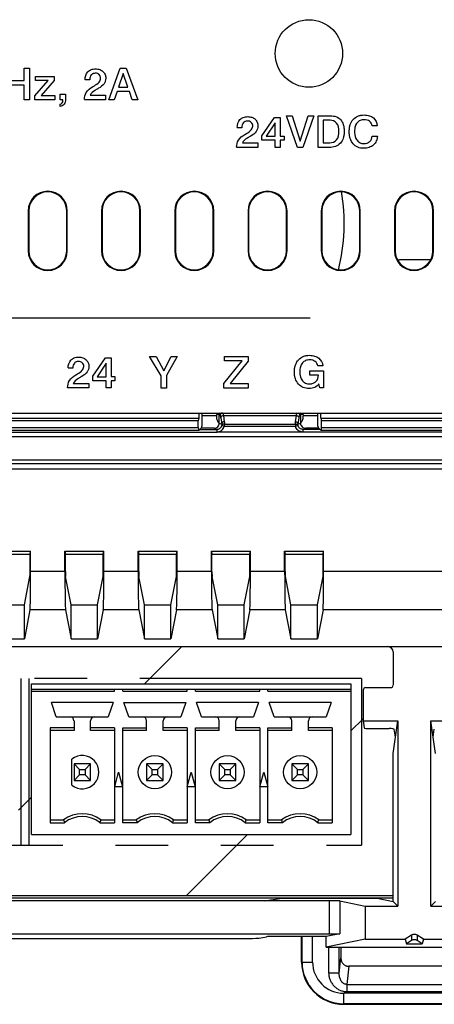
# Paper-space layout '170608_CRESCAD_1' of a CAD drawing. Header units: inches. Extents: x 0 to 17, y 0 to 11.
# Tile 8 of 139: x 7.4 to 8.2, y 5 to 6.9. Entities that reach past the tile are written whole.
import ezdxf

# ---------------------------------------------------------------- set-up
doc = ezdxf.new("R2010")
doc.units = ezdxf.units.IN
doc.header["$LTSCALE"] = 0.935
doc.header["$MEASUREMENT"] = 0
doc.linetypes.add('PHANTOM', pattern=[0.8, 0.45, -0.05, 0.1, -0.05, 0.1, -0.05])
doc.layers.get('0').update_dxf_attribs({"linetype": 'CONTINUOUS'})
doc.layers.add('DEFAULT_3', color=7, linetype='PHANTOM')

psp = doc.layouts.new('170608_CRESCAD_1')

# ---------------------------------------------------------------- linework, layer by layer
at = {"color": 7, "linetype": 'CONTINUOUS'}
for p, q in [((7.44, 6.7899), (7.4499, 6.7899)), ((7.44, 6.7663), (7.44, 6.7899)), ((7.4499, 6.7899), (7.4499, 6.7299)), ((7.6004, 6.7299), (7.6222, 6.7899)), ((7.6278, 6.7798), (7.6189, 6.7538)), ((7.6222, 6.7899), (7.6334, 6.7899)), ((7.6367, 6.7538), (7.6278, 6.7798)), ((7.6334, 6.7899), (7.6555, 6.7299)), ((7.4116, 6.7663), (7.44, 6.7663)), ((7.44, 6.7574), (7.4116, 6.7574)), ((7.44, 6.7299), (7.44, 6.7574)), ((7.4602, 6.7373), (7.4853, 6.7661)), ((7.4615, 6.7738), (7.4968, 6.7738)), ((7.4615, 6.7661), (7.4615, 6.7738)), ((7.4853, 6.7661), (7.4615, 6.7661)), ((7.4968, 6.7663), (7.4719, 6.738)), ((7.4968, 6.7738), (7.4968, 6.7663)), ((7.5643, 6.7673), (7.5554, 6.7673)), ((7.5643, 6.7682), (7.5643, 6.7673)), ((7.5698, 6.7544), (7.5731, 6.7564)), ((7.4602, 6.7299), (7.4602, 6.7373)), ((7.4719, 6.738), (7.4978, 6.738)), ((7.4978, 6.738), (7.4978, 6.7299)), ((7.508, 6.7404), (7.5181, 6.7404)), ((7.508, 6.7299), (7.508, 6.7404)), ((7.5181, 6.7404), (7.5181, 6.7297)), ((7.5652, 6.7384), (7.5944, 6.7384)), ((7.5811, 6.7515), (7.5795, 6.7506)), ((7.5944, 6.7384), (7.5944, 6.7299)), ((7.6161, 6.7454), (7.6109, 6.7299)), ((7.6394, 6.7454), (7.6161, 6.7454)), ((7.6189, 6.7538), (7.6367, 6.7538)), ((7.6448, 6.7299), (7.6394, 6.7454)), ((7.4499, 6.7299), (7.44, 6.7299)), ((7.4978, 6.7299), (7.4602, 6.7299)), ((7.5132, 6.7299), (7.508, 6.7299)), ((7.508, 6.717), (7.508, 6.7213)), ((7.5133, 6.7286), (7.5132, 6.7299)), ((7.5944, 6.7299), (7.5542, 6.7299)), ((7.6109, 6.7299), (7.6004, 6.7299)), ((7.6555, 6.7299), (7.6448, 6.7299)), ((7.8911, 6.6616), (7.9148, 6.696)), ((7.9163, 6.6862), (7.8991, 6.6607)), ((7.9148, 6.696), (7.9253, 6.696)), ((7.9163, 6.6607), (7.9163, 6.6862)), ((7.9253, 6.696), (7.9253, 6.6608)), ((7.9376, 6.6994), (7.9484, 6.6994)), ((7.9585, 6.6394), (7.9376, 6.6994)), ((7.9484, 6.6994), (7.9635, 6.6515)), ((7.9635, 6.6515), (7.9786, 6.6994)), ((7.9892, 6.6994), (7.9685, 6.6394)), ((7.9786, 6.6994), (7.9892, 6.6994)), ((7.9975, 6.6994), (8.0207, 6.6994)), ((7.9975, 6.6394), (7.9975, 6.6994)), ((8.0203, 6.6909), (8.0073, 6.6909)), ((8.0073, 6.6909), (8.0073, 6.6483)), ((7.853, 6.6768), (7.844, 6.6768)), ((7.853, 6.6777), (7.853, 6.6768)), ((7.8584, 6.6639), (7.8618, 6.6659)), ((8.1098, 6.6806), (8.1, 6.6806)), ((7.8539, 6.6479), (7.8831, 6.6479)), ((7.8698, 6.661), (7.8682, 6.6601)), ((7.8831, 6.6479), (7.8831, 6.6394)), ((7.8911, 6.653), (7.8911, 6.6616)), ((7.9162, 6.653), (7.8911, 6.653)), ((7.8991, 6.6607), (7.9163, 6.6607)), ((7.9162, 6.6394), (7.9162, 6.653)), ((7.9253, 6.6608), (7.9329, 6.6608)), ((7.9329, 6.653), (7.9253, 6.653)), ((7.9253, 6.653), (7.9253, 6.6394)), ((7.9329, 6.6608), (7.9329, 6.653)), ((8.0073, 6.6483), (8.0196, 6.6483)), ((8.1003, 6.6609), (8.1101, 6.6609)), ((7.8831, 6.6394), (7.8429, 6.6394)), ((7.9253, 6.6394), (7.9162, 6.6394)), ((7.9685, 6.6394), (7.9585, 6.6394)), ((8.019, 6.6394), (7.9975, 6.6394)), ((7.4476, 6.5193), (7.4487, 6.5193)), ((7.4476, 6.5193), (7.4476, 6.4433)), ((7.4487, 6.5193), (7.4487, 6.4433)), ((7.5216, 6.5193), (7.5205, 6.5193)), ((7.5205, 6.4433), (7.5205, 6.5193)), ((7.5216, 6.4433), (7.5216, 6.5193)), ((7.5866, 6.5193), (7.5877, 6.5193)), ((7.5866, 6.5193), (7.5866, 6.4433)), ((7.5877, 6.5193), (7.5877, 6.4433)), ((7.6606, 6.5193), (7.6595, 6.5193)), ((7.6595, 6.4433), (7.6595, 6.5193)), ((7.6606, 6.4433), (7.6606, 6.5193)), ((7.7256, 6.5193), (7.7267, 6.5193)), ((7.7256, 6.5193), (7.7256, 6.4433)), ((7.7267, 6.5193), (7.7267, 6.4433)), ((7.7996, 6.5193), (7.7985, 6.5193)), ((7.7985, 6.4433), (7.7985, 6.5193)), ((7.7996, 6.4433), (7.7996, 6.5193)), ((7.8646, 6.5193), (7.8657, 6.5193)), ((7.8646, 6.5193), (7.8646, 6.4433)), ((7.8657, 6.5193), (7.8657, 6.4433)), ((7.9386, 6.5193), (7.9375, 6.5193)), ((7.9375, 6.4433), (7.9375, 6.5193)), ((7.9386, 6.4433), (7.9386, 6.5193)), ((8.0036, 6.5193), (8.0047, 6.5193)), ((8.0036, 6.5193), (8.0036, 6.4433)), ((8.0047, 6.5193), (8.0047, 6.4433)), ((8.0776, 6.5193), (8.0765, 6.5193)), ((8.0765, 6.4433), (8.0765, 6.5193)), ((8.0776, 6.4433), (8.0776, 6.5193)), ((8.1426, 6.5193), (8.1437, 6.5193)), ((8.1426, 6.5193), (8.1426, 6.4433)), ((8.1437, 6.5193), (8.1437, 6.4433)), ((8.2166, 6.5193), (8.2155, 6.5193)), ((8.2155, 6.4433), (8.2155, 6.5193)), ((8.2166, 6.4433), (8.2166, 6.5193)), ((7.4487, 6.4433), (7.4476, 6.4433)), ((7.5205, 6.4433), (7.5216, 6.4433)), ((7.5877, 6.4433), (7.5866, 6.4433)), ((7.6595, 6.4433), (7.6606, 6.4433)), ((7.7267, 6.4433), (7.7256, 6.4433)), ((7.7985, 6.4433), (7.7996, 6.4433)), ((7.8657, 6.4433), (7.8646, 6.4433)), ((7.9375, 6.4433), (7.9386, 6.4433)), ((8.0047, 6.4433), (8.0036, 6.4433)), ((8.0765, 6.4433), (8.0776, 6.4433)), ((8.1437, 6.4433), (8.1426, 6.4433)), ((8.2155, 6.4433), (8.2166, 6.4433)), ((8.2107, 6.4261), (8.1522, 6.4261)), ((7.3056, 6.3164), (7.9823, 6.3164)), ((7.5704, 6.2058), (7.5941, 6.2403)), ((7.5941, 6.2403), (7.6046, 6.2403)), ((7.6046, 6.2403), (7.6046, 6.205)), ((7.6776, 6.2434), (7.69, 6.2434)), ((7.6997, 6.2066), (7.6776, 6.2434)), ((7.69, 6.2434), (7.7046, 6.2161)), ((7.7046, 6.2161), (7.7188, 6.2434)), ((7.7303, 6.2434), (7.7097, 6.2071)), ((7.7188, 6.2434), (7.7303, 6.2434)), ((7.8184, 6.1918), (7.8533, 6.2347)), ((7.82, 6.2434), (7.865, 6.2434)), ((7.82, 6.2347), (7.82, 6.2434)), ((7.8533, 6.2347), (7.82, 6.2347)), ((7.865, 6.2346), (7.8305, 6.1922)), ((7.865, 6.2434), (7.865, 6.2346)), ((7.5323, 6.221), (7.5233, 6.221)), ((7.5323, 6.2219), (7.5323, 6.221)), ((7.5956, 6.2304), (7.5783, 6.2049)), ((7.5956, 6.2049), (7.5956, 6.2304)), ((7.9819, 6.2162), (8.0075, 6.2162)), ((7.9819, 6.208), (7.9819, 6.2162)), ((8.0068, 6.2255), (7.9969, 6.2255)), ((8.0075, 6.2162), (8.0075, 6.1839)), ((7.5377, 6.2082), (7.541, 6.2101)), ((7.5491, 6.2052), (7.5474, 6.2043)), ((7.5704, 6.1973), (7.5704, 6.2058)), ((7.5954, 6.1973), (7.5704, 6.1973)), ((7.5783, 6.2049), (7.5956, 6.2049)), ((7.5954, 6.1837), (7.5954, 6.1973)), ((7.6046, 6.205), (7.6121, 6.205)), ((7.6121, 6.1973), (7.6046, 6.1973)), ((7.6046, 6.1973), (7.6046, 6.1837)), ((7.6121, 6.205), (7.6121, 6.1973)), ((7.6997, 6.1834), (7.6997, 6.2066)), ((7.7097, 6.2071), (7.7097, 6.1834)), ((7.9983, 6.208), (7.9819, 6.208)), ((7.5624, 6.1837), (7.5222, 6.1837)), ((7.5331, 6.1921), (7.5624, 6.1921)), ((7.5624, 6.1921), (7.5624, 6.1837)), ((7.6046, 6.1837), (7.5954, 6.1837)), ((7.7097, 6.1834), (7.6997, 6.1834)), ((7.8184, 6.1834), (7.8184, 6.1918)), ((7.8648, 6.1834), (7.8184, 6.1834)), ((7.8305, 6.1922), (7.8648, 6.1922)), ((7.8648, 6.1922), (7.8648, 6.1834)), ((8.0009, 6.1839), (7.9992, 6.1915)), ((8.0075, 6.1839), (8.0009, 6.1839)), ((7.7707, 6.1259), (6.2053, 6.1259)), ((6.2056, 6.1263), (7.7716, 6.1263)), ((6.2156, 6.136), (10.1446, 6.136)), ((7.7716, 6.1263), (7.7707, 6.1259)), ((7.7716, 6.1263), (7.7716, 6.136)), ((7.7771, 6.136), (7.7771, 6.1112)), ((7.8047, 6.1306), (7.7771, 6.1306)), ((7.8101, 6.1333), (7.8047, 6.1333)), ((7.8047, 6.1333), (7.8047, 6.1298)), ((7.8101, 6.1328), (7.8115, 6.1314)), ((7.8101, 6.117), (7.8101, 6.1328)), ((7.8128, 6.1268), (7.8146, 6.1152)), ((7.8178, 6.1311), (7.9564, 6.1311)), ((7.8178, 6.1311), (7.8195, 6.1196)), ((7.9547, 6.1196), (7.9564, 6.1311)), ((7.9597, 6.1152), (7.9614, 6.1268)), ((7.9627, 6.1314), (7.9641, 6.1328)), ((7.9695, 6.1333), (7.9641, 6.1333)), ((7.9641, 6.1328), (7.9641, 6.117)), ((7.9695, 6.1333), (7.9695, 6.1298)), ((7.9971, 6.1306), (7.9695, 6.1306)), ((7.9971, 6.1112), (7.9971, 6.136)), ((8.0027, 6.1263), (8.0027, 6.136)), ((8.0027, 6.1263), (10.1546, 6.1263)), ((8.0027, 6.1263), (8.0036, 6.1259)), ((10.155, 6.1259), (8.0036, 6.1259)), ((6.178, 6.1086), (7.7702, 6.1086)), ((6.1826, 6.1033), (7.7716, 6.1033)), ((6.183, 6.1036), (7.7707, 6.1036)), ((7.7702, 6.1209), (6.2053, 6.1209)), ((7.7702, 6.1086), (7.7702, 6.1209)), ((7.7716, 6.1033), (7.7707, 6.1036)), ((7.7761, 6.1078), (7.7716, 6.1033)), ((7.7733, 6.105), (7.8052, 6.105)), ((7.8001, 6.107), (7.7753, 6.107)), ((7.8001, 6.107), (7.8052, 6.105)), ((7.8052, 6.105), (7.8052, 6.1)), ((7.8101, 6.117), (7.8146, 6.1152)), ((7.8146, 6.1152), (7.8148, 6.1123)), ((7.8148, 6.1123), (7.8196, 6.1109)), ((7.8196, 6.1152), (7.9546, 6.1152)), ((7.8196, 6.1152), (7.8196, 6.1109)), ((7.8196, 6.1109), (7.9546, 6.1109)), ((7.9546, 6.1152), (7.9546, 6.1109)), ((7.9546, 6.1109), (7.9594, 6.1123)), ((7.9594, 6.1123), (7.9597, 6.1152)), ((7.9597, 6.1152), (7.9641, 6.117)), ((7.969, 6.105), (7.9741, 6.107)), ((8.0009, 6.105), (7.969, 6.105)), ((7.969, 6.1), (7.969, 6.105)), ((7.9989, 6.107), (7.9741, 6.107)), ((8.0027, 6.1033), (7.9981, 6.1078)), ((8.0036, 6.1036), (8.0027, 6.1033)), ((8.0027, 6.1033), (10.1776, 6.1033)), ((8.0036, 6.1036), (10.1773, 6.1036)), ((10.155, 6.1209), (8.004, 6.1209)), ((8.004, 6.1086), (8.004, 6.1209)), ((8.004, 6.1086), (10.1823, 6.1086)), ((6.1756, 6.0918), (10.1846, 6.0918)), ((6.1839, 6.1), (7.8052, 6.1)), ((7.9687, 6.1), (7.8052, 6.1)), ((8.3836, 6.1), (7.969, 6.1)), ((10.1876, 6.0468), (6.1726, 6.0468)), ((6.0915, 6.0301), (10.2687, 6.0301)), ((6.166, 6.0401), (10.1943, 6.0401)), ((7.3781, 5.8741), (7.4521, 5.8741)), ((7.3792, 5.8684), (7.451, 5.8684)), ((7.451, 5.8684), (7.4521, 5.8741)), ((7.451, 5.8358), (7.451, 5.8684)), ((7.4521, 5.8358), (7.4521, 5.8741)), ((7.5171, 5.8741), (7.5911, 5.8741)), ((7.5171, 5.8741), (7.5182, 5.8684)), ((7.5171, 5.8358), (7.5171, 5.8741)), ((7.5182, 5.8684), (7.59, 5.8684)), ((7.5182, 5.8358), (7.5182, 5.8684)), ((7.59, 5.8684), (7.5911, 5.8741)), ((7.59, 5.8358), (7.59, 5.8684)), ((7.5911, 5.8358), (7.5911, 5.8741)), ((7.6561, 5.8741), (7.7301, 5.8741)), ((7.6561, 5.8358), (7.6561, 5.8741)), ((7.6561, 5.8741), (7.6572, 5.8684)), ((7.6572, 5.8684), (7.729, 5.8684)), ((7.6572, 5.8358), (7.6572, 5.8684)), ((7.729, 5.8684), (7.7301, 5.8741)), ((7.729, 5.8358), (7.729, 5.8684)), ((7.7301, 5.8358), (7.7301, 5.8741)), ((7.7951, 5.8741), (7.8691, 5.8741)), ((7.7951, 5.8741), (7.7962, 5.8684)), ((7.7951, 5.8358), (7.7951, 5.8741)), ((7.7962, 5.8684), (7.868, 5.8684)), ((7.7962, 5.8358), (7.7962, 5.8684)), ((7.868, 5.8684), (7.8691, 5.8741)), ((7.868, 5.8358), (7.868, 5.8684)), ((7.8691, 5.8358), (7.8691, 5.8741)), ((7.9341, 5.8741), (8.0081, 5.8741)), ((7.9341, 5.8741), (7.9352, 5.8684)), ((7.9341, 5.8358), (7.9341, 5.8741)), ((7.9352, 5.8684), (8.007, 5.8684)), ((7.9352, 5.8358), (7.9352, 5.8684)), ((8.007, 5.8684), (8.0081, 5.8741)), ((8.007, 5.8358), (8.007, 5.8684)), ((8.0081, 5.8358), (8.0081, 5.8741)), ((7.4402, 5.7727), (7.4509, 5.8259)), ((7.5171, 5.8358), (7.4521, 5.8358)), ((7.529, 5.7727), (7.5184, 5.8259)), ((7.5792, 5.7727), (7.5899, 5.8259)), ((7.6561, 5.8358), (7.5911, 5.8358)), ((7.668, 5.7727), (7.6574, 5.8259)), ((7.7182, 5.7727), (7.7289, 5.8259)), ((7.7951, 5.8358), (7.7301, 5.8358)), ((7.807, 5.7727), (7.7964, 5.8259)), ((7.8572, 5.7727), (7.8679, 5.8259)), ((7.9341, 5.8358), (7.8691, 5.8358)), ((7.946, 5.7727), (7.9354, 5.8259)), ((7.9962, 5.7727), (8.0069, 5.8259)), ((8.3521, 5.8358), (8.0081, 5.8358)), ((7.39, 5.7727), (7.4402, 5.7727)), ((7.4402, 5.7082), (7.4402, 5.7727)), ((7.529, 5.7727), (7.5792, 5.7727)), ((7.529, 5.7082), (7.529, 5.7727)), ((7.5792, 5.7082), (7.5792, 5.7727)), ((7.668, 5.7727), (7.7182, 5.7727)), ((7.668, 5.7082), (7.668, 5.7727)), ((7.7182, 5.7082), (7.7182, 5.7727)), ((7.807, 5.7727), (7.8572, 5.7727)), ((7.807, 5.7082), (7.807, 5.7727)), ((7.8572, 5.7082), (7.8572, 5.7727)), ((7.946, 5.7727), (7.9962, 5.7727)), ((7.946, 5.7082), (7.946, 5.7727)), ((7.9962, 5.7082), (7.9962, 5.7727)), ((7.4509, 5.7631), (7.4402, 5.7082)), ((7.5183, 5.7631), (7.4509, 5.7631)), ((7.5183, 5.7631), (7.529, 5.7082)), ((7.5899, 5.7631), (7.5792, 5.7082)), ((7.6573, 5.7631), (7.5899, 5.7631)), ((7.6573, 5.7631), (7.668, 5.7082)), ((7.7289, 5.7631), (7.7182, 5.7082)), ((7.7963, 5.7631), (7.7289, 5.7631)), ((7.7963, 5.7631), (7.807, 5.7082)), ((7.8679, 5.7631), (7.8572, 5.7082)), ((7.9353, 5.7631), (7.8679, 5.7631)), ((7.9353, 5.7631), (7.946, 5.7082)), ((8.0069, 5.7631), (7.9962, 5.7082)), ((8.3533, 5.7631), (8.0069, 5.7631)), ((6.1509, 5.6933), (10.2093, 5.6933)), ((7.39, 5.7082), (7.4402, 5.7082)), ((7.529, 5.7082), (7.5792, 5.7082)), ((7.668, 5.7082), (7.7182, 5.7082)), ((7.807, 5.7082), (7.8572, 5.7082)), ((7.946, 5.7082), (7.9962, 5.7082)), ((8.1399, 5.6833), (8.1399, 5.6205)), ((7.4537, 5.6226), (8.0599, 5.6226)), ((7.4537, 5.3372), (7.4537, 5.6226)), ((8.0599, 5.6226), (8.0599, 5.3372)), ((7.4537, 5.6128), (8.0599, 5.6128)), ((7.4537, 5.6088), (7.6111, 5.6088)), ((7.6111, 5.6088), (7.6111, 5.6128)), ((7.6269, 5.6088), (7.6269, 5.6128)), ((7.6269, 5.6088), (7.7489, 5.6088)), ((7.7489, 5.6088), (7.7489, 5.6128)), ((7.7647, 5.6088), (7.7647, 5.6128)), ((7.7647, 5.6088), (7.8867, 5.6088)), ((7.8867, 5.6088), (7.8867, 5.6128)), ((7.9025, 5.6088), (7.9025, 5.6128)), ((7.9025, 5.6088), (8.0599, 5.6088)), ((8.0831, 5.6105), (8.0831, 5.5523)), ((8.0881, 5.6155), (8.1349, 5.6155)), ((7.6088, 5.5872), (7.4914, 5.5872)), ((7.5007, 5.5604), (7.4914, 5.5872)), ((7.6088, 5.5872), (7.5995, 5.5604)), ((7.6292, 5.5872), (7.7466, 5.5872)), ((7.6385, 5.5604), (7.6292, 5.5872)), ((7.7466, 5.5872), (7.7373, 5.5604)), ((7.8844, 5.5872), (7.767, 5.5872)), ((7.7763, 5.5604), (7.767, 5.5872)), ((7.8844, 5.5872), (7.8751, 5.5604)), ((8.0222, 5.5872), (7.9048, 5.5872)), ((7.9141, 5.5604), (7.9048, 5.5872)), ((8.0222, 5.5872), (8.0129, 5.5604)), ((7.5007, 5.5604), (7.5995, 5.5604)), ((7.5344, 5.5525), (7.5344, 5.534)), ((7.5659, 5.534), (7.5659, 5.5525)), ((7.6385, 5.5604), (7.7373, 5.5604)), ((7.6722, 5.534), (7.6722, 5.5525)), ((7.7037, 5.534), (7.7037, 5.5525)), ((7.7763, 5.5604), (7.8751, 5.5604)), ((7.81, 5.534), (7.81, 5.5525)), ((7.8414, 5.534), (7.8414, 5.5525)), ((7.9141, 5.5604), (8.0129, 5.5604)), ((7.9477, 5.534), (7.9477, 5.5525)), ((7.9792, 5.534), (7.9792, 5.5525)), ((8.0831, 5.5523), (8.1486, 5.5523)), ((8.0831, 5.5523), (8.085, 5.539)), ((8.1399, 5.4909), (8.1486, 5.5523)), ((8.1486, 5.5523), (8.1486, 5.2016)), ((8.2116, 5.5523), (8.2771, 5.5523)), ((8.2203, 5.4909), (8.2116, 5.5523)), ((8.2116, 5.2016), (8.2116, 5.5523)), ((7.5344, 5.5393), (7.4891, 5.5393)), ((7.4891, 5.5393), (7.4891, 5.3595)), ((7.5344, 5.534), (7.4891, 5.534)), ((7.6111, 5.5393), (7.5659, 5.5393)), ((7.6111, 5.534), (7.5659, 5.534)), ((7.6111, 5.5393), (7.6111, 5.3595)), ((7.6269, 5.5393), (7.6722, 5.5393)), ((7.6269, 5.3595), (7.6269, 5.5393)), ((7.6722, 5.534), (7.6269, 5.534)), ((7.7489, 5.5393), (7.7037, 5.5393)), ((7.7489, 5.534), (7.7037, 5.534)), ((7.7489, 5.5393), (7.7489, 5.3595)), ((7.7647, 5.5393), (7.81, 5.5393)), ((7.7647, 5.3595), (7.7647, 5.5393)), ((7.81, 5.534), (7.7647, 5.534)), ((7.8867, 5.5393), (7.8414, 5.5393)), ((7.8867, 5.534), (7.8414, 5.534)), ((7.8867, 5.5393), (7.8867, 5.3595)), ((7.9025, 5.5393), (7.9477, 5.5393)), ((7.9025, 5.3595), (7.9025, 5.5393)), ((7.9477, 5.534), (7.9025, 5.534)), ((8.0245, 5.5393), (7.9792, 5.5393)), ((8.0245, 5.534), (7.9792, 5.534)), ((8.0245, 5.5393), (8.0245, 5.3595)), ((8.095, 5.5378), (8.1321, 5.5378)), ((8.1442, 5.5216), (8.1421, 5.5366)), ((8.216, 5.5216), (8.2181, 5.5366)), ((8.1399, 5.2103), (8.1399, 5.4909)), ((7.5304, 5.4307), (7.5304, 5.4799)), ((7.5659, 5.471), (7.5344, 5.471)), ((7.5344, 5.471), (7.5449, 5.4605)), ((7.5344, 5.471), (7.5344, 5.4395)), ((7.5553, 5.4605), (7.5659, 5.471)), ((7.5659, 5.4395), (7.5659, 5.471)), ((7.7037, 5.471), (7.6722, 5.471)), ((7.6722, 5.471), (7.6827, 5.4605)), ((7.6722, 5.471), (7.6722, 5.4395)), ((7.6931, 5.4605), (7.7037, 5.471)), ((7.7037, 5.4395), (7.7037, 5.471)), ((7.8414, 5.471), (7.81, 5.471)), ((7.81, 5.471), (7.8205, 5.4605)), ((7.81, 5.471), (7.81, 5.4395)), ((7.8309, 5.4605), (7.8414, 5.471)), ((7.8414, 5.4395), (7.8414, 5.471)), ((7.9792, 5.471), (7.9477, 5.471)), ((7.9477, 5.471), (7.9583, 5.4605)), ((7.9477, 5.471), (7.9477, 5.4395)), ((7.9687, 5.4605), (7.9792, 5.471)), ((7.9792, 5.4395), (7.9792, 5.471)), ((7.5449, 5.4501), (7.5344, 5.4395)), ((7.5449, 5.4605), (7.5553, 5.4605)), ((7.5449, 5.4501), (7.5449, 5.4605)), ((7.5553, 5.4501), (7.5449, 5.4501)), ((7.5553, 5.4605), (7.5553, 5.4501)), ((7.5659, 5.4395), (7.5553, 5.4501)), ((7.6116, 5.4277), (7.619, 5.4553)), ((7.619, 5.4553), (7.6264, 5.4277)), ((7.6827, 5.4501), (7.6722, 5.4395)), ((7.6827, 5.4605), (7.6931, 5.4605)), ((7.6827, 5.4501), (7.6827, 5.4605)), ((7.6931, 5.4501), (7.6827, 5.4501)), ((7.6931, 5.4605), (7.6931, 5.4501)), ((7.7037, 5.4395), (7.6931, 5.4501)), ((7.7494, 5.4277), (7.7568, 5.4553)), ((7.7568, 5.4553), (7.7642, 5.4277)), ((7.8205, 5.4501), (7.81, 5.4395)), ((7.8205, 5.4605), (7.8309, 5.4605)), ((7.8205, 5.4501), (7.8205, 5.4605)), ((7.8309, 5.4501), (7.8205, 5.4501)), ((7.8309, 5.4605), (7.8309, 5.4501)), ((7.8414, 5.4395), (7.8309, 5.4501)), ((7.8872, 5.4277), (7.8946, 5.4553)), ((7.8946, 5.4553), (7.902, 5.4277)), ((7.9583, 5.4501), (7.9477, 5.4395)), ((7.9583, 5.4605), (7.9687, 5.4605)), ((7.9583, 5.4501), (7.9583, 5.4605)), ((7.9687, 5.4501), (7.9583, 5.4501)), ((7.9687, 5.4605), (7.9687, 5.4501)), ((7.9792, 5.4395), (7.9687, 5.4501)), ((7.5344, 5.4395), (7.5659, 5.4395)), ((7.6722, 5.4395), (7.7037, 5.4395)), ((7.81, 5.4395), (7.8414, 5.4395)), ((7.9477, 5.4395), (7.9792, 5.4395)), ((7.6264, 5.4277), (7.6116, 5.4277)), ((7.7642, 5.4277), (7.7494, 5.4277)), ((7.902, 5.4277), (7.8872, 5.4277)), ((7.4891, 5.3647), (7.5147, 5.3647)), ((7.4891, 5.3595), (7.5165, 5.3595)), ((7.5837, 5.3595), (7.6111, 5.3595)), ((7.5855, 5.3647), (7.6111, 5.3647)), ((7.6269, 5.3647), (7.6525, 5.3647)), ((7.6543, 5.3595), (7.6269, 5.3595)), ((7.7215, 5.3595), (7.7489, 5.3595)), ((7.7233, 5.3647), (7.7489, 5.3647)), ((7.7647, 5.3647), (7.7903, 5.3647)), ((7.7921, 5.3595), (7.7647, 5.3595)), ((7.8593, 5.3595), (7.8867, 5.3595)), ((7.8611, 5.3647), (7.8867, 5.3647)), ((7.9025, 5.3647), (7.9281, 5.3647)), ((7.9299, 5.3595), (7.9025, 5.3595)), ((7.9971, 5.3595), (8.0245, 5.3595)), ((7.9989, 5.3647), (8.0245, 5.3647)), ((7.4537, 5.3372), (8.0599, 5.3372)), ((6.2083, 5.2173), (8.0071, 5.2173)), ((6.2281, 5.2213), (8.1399, 5.2213)), ((8.0188, 5.2115), (6.2554, 5.2115)), ((7.8953, 5.2115), (7.9291, 5.2163)), ((7.9291, 5.2163), (8.0481, 5.2163)), ((7.9661, 5.2163), (7.9661, 5.2173)), ((7.9672, 5.2163), (7.9672, 5.2173)), ((7.9871, 5.2163), (7.9871, 5.2173)), ((8.0073, 5.2174), (8.0071, 5.2173)), ((8.0073, 5.2174), (8.1399, 5.2174)), ((8.0177, 5.2163), (8.0177, 5.2174)), ((8.0188, 5.2115), (8.0188, 5.1485)), ((8.0377, 5.2163), (8.0377, 5.2174)), ((8.0387, 5.2112), (8.0871, 5.2016)), ((8.0387, 5.2112), (8.0387, 5.1488)), ((8.041, 5.2174), (8.041, 5.2163)), ((8.0481, 5.2174), (8.0481, 5.2163)), ((8.049, 5.2163), (8.0481, 5.2163)), ((8.0491, 5.2174), (8.049, 5.2163)), ((8.049, 5.2163), (8.1099, 5.2163)), ((8.1098, 5.2174), (8.1099, 5.2163)), ((8.1099, 5.2163), (8.1399, 5.2103)), ((8.1486, 5.2016), (8.1399, 5.2103)), ((8.2116, 5.2016), (8.2203, 5.2103)), ((8.0871, 5.2016), (8.1486, 5.2016)), ((8.0871, 5.2016), (8.0871, 5.1386)), ((8.2116, 5.2016), (8.2732, 5.2016)), ((6.1328, 5.1403), (7.8658, 5.1403)), ((8.0188, 5.1485), (6.2554, 5.1485)), ((7.8857, 5.1406), (7.8997, 5.1434)), ((8.013, 5.1437), (7.9197, 5.1437)), ((7.9661, 5.0953), (7.9661, 5.1437)), ((7.9672, 5.0953), (7.9672, 5.1437)), ((7.9871, 5.0953), (7.9871, 5.1437)), ((8.0387, 5.1488), (8.013, 5.1437)), ((8.013, 5.1238), (8.013, 5.1437)), ((8.0871, 5.1386), (8.013, 5.1238)), ((8.0871, 5.1386), (8.1625, 5.1386)), ((8.1748, 5.1464), (8.1625, 5.1386)), ((8.1625, 5.1386), (8.165, 5.1298)), ((8.1748, 5.136), (8.165, 5.1298)), ((8.1748, 5.1464), (8.1748, 5.136)), ((8.1977, 5.1386), (8.1855, 5.1464)), ((8.1855, 5.1464), (8.1855, 5.136)), ((8.1952, 5.1298), (8.1855, 5.136)), ((8.1977, 5.1386), (8.1952, 5.1298)), ((8.1977, 5.1386), (8.2732, 5.1386)), ((8.013, 5.1238), (8.0443, 5.1238)), ((8.0177, 5.0741), (8.0177, 5.1238)), ((8.0377, 5.0741), (8.0377, 5.1238)), ((8.041, 5.1238), (8.041, 5.1035)), ((8.0443, 5.1238), (8.068, 5.1238)), ((8.068, 5.1238), (8.2923, 5.1238)), ((8.165, 5.1298), (8.1952, 5.1298)), ((7.9661, 5.0953), (7.9871, 5.0953)), ((8.0377, 5.0741), (8.041, 5.1035)), ((8.0556, 5.0873), (8.0518, 5.0531)), ((8.3043, 5.0873), (8.056, 5.0873)), ((8.0377, 5.0741), (8.0177, 5.0741)), ((8.0518, 5.0531), (8.3084, 5.0531)), ((8.0518, 5.0531), (8.0518, 5.0395)), ((8.0518, 5.0395), (8.3084, 5.0395)), ((8.3141, 5.0363), (8.0461, 5.0363)), ((8.0461, 5.0153), (8.0461, 5.0363)), ((8.3141, 5.0163), (8.0461, 5.0163)), ((8.0461, 5.0153), (8.3141, 5.0153))]:
    psp.add_line(p, q, dxfattribs=at)
at = {"color": 4, "linetype": 'CONTINUOUS'}
for p, q in [((7.6683, 5.6226), (7.7389, 5.6933)), ((8.0599, 5.5335), (8.0831, 5.5566)), ((7.4289, 5.3833), (7.4537, 5.408)), ((7.7478, 5.2213), (7.8637, 5.3372))]:
    psp.add_line(p, q, dxfattribs=at)
at = {"color": 7, "linetype": 'CONTINUOUS'}
for centre, radius in [((7.9801, 6.8175), 0.064), ((7.6879, 5.4553), 0.0315), ((7.8257, 5.4553), 0.0315), ((7.9635, 5.4553), 0.0315)]:
    psp.add_circle(centre, radius, dxfattribs=at)
for centre, radius, start, end in [((7.4846, 6.5193), 0.037, 0, 180), ((7.4846, 6.5193), 0.0359, 0, 180), ((7.6236, 6.5193), 0.037, 0, 180), ((7.6236, 6.5193), 0.0359, 0, 180), ((7.7626, 6.5193), 0.037, 0, 180), ((7.7626, 6.5193), 0.0359, 0, 180), ((7.9016, 6.5193), 0.037, 0, 180), ((7.9016, 6.5193), 0.0359, 0, 180), ((8.0406, 6.5193), 0.037, 0, 180), ((8.0406, 6.5193), 0.0359, 0, 180), ((7.6929, 6.4948), 0.3543, 345.6361, 9.997), ((8.1796, 6.5193), 0.037, 0, 180), ((8.1796, 6.5193), 0.0359, 0, 180), ((7.4846, 6.4433), 0.037, 180, 360), ((7.4846, 6.4433), 0.0359, 180, 360), ((7.6236, 6.4433), 0.037, 180, 360), ((7.6236, 6.4433), 0.0359, 180, 360), ((7.7626, 6.4433), 0.037, 180, 360), ((7.7626, 6.4433), 0.0359, 180, 360), ((7.9016, 6.4433), 0.037, 180, 360), ((7.9016, 6.4433), 0.0359, 180, 360), ((8.0406, 6.4433), 0.037, 180, 360), ((8.0406, 6.4433), 0.0359, 180, 360), ((8.1796, 6.4433), 0.037, 180, 360), ((8.1796, 6.4433), 0.0359, 180, 360), ((8.1521, 6.4458), 0.0197, 258.1198, 270.1555), ((7.8252, 6.1298), 0.0205, 179.9646, 191.2703), ((7.8248, 6.1297), 0.0201, 191.2872, 204.1232), ((7.8246, 6.1296), 0.0199, 204.1511, 218.2702), ((7.9496, 6.1296), 0.0198, 320.2645, 335.2697), ((7.9495, 6.1297), 0.02, 335.2718, 348.4276), ((7.949, 6.1298), 0.0205, 348.4313, 0.0362), ((7.8001, 6.117), 0.00998, 269.8664, 359.9353), ((7.8245, 6.1295), 0.0197, 218.2925, 220.2889), ((7.8245, 6.1296), 0.0198, 220.2887, 222.0428), ((7.9741, 6.117), 0.00998, 180.0647, 270.1336), ((7.9497, 6.1295), 0.0197, 317.9182, 320.2503), ((7.5265, 5.5525), 0.00787, 0, 90), ((7.5737, 5.5525), 0.00787, 90, 180), ((7.6643, 5.5525), 0.00787, 0, 90), ((7.7115, 5.5525), 0.00787, 90, 180), ((7.8021, 5.5525), 0.00787, 0, 90), ((7.8493, 5.5525), 0.00787, 90, 180), ((7.9399, 5.5525), 0.00787, 0, 90), ((7.9871, 5.5525), 0.00787, 90, 180), ((7.5501, 5.4553), 0.0315, 231.3178, 128.6822), ((7.5501, 5.3175), 0.0591, 53.1301, 126.8699), ((7.6879, 5.3175), 0.0591, 53.1301, 126.8699), ((7.8257, 5.3175), 0.0591, 53.1301, 126.8699), ((7.9635, 5.3175), 0.0591, 53.1301, 126.8699), ((7.847, 5.4754), 0.3502, 198.4259, 199.3379), ((7.5501, 5.3175), 0.0538, 51.2958, 128.7042), ((7.2541, 5.4751), 0.3493, 340.6609, 341.5753), ((7.9848, 5.4754), 0.3502, 198.4259, 199.3379), ((7.6879, 5.3175), 0.0538, 51.2958, 128.7042), ((7.3919, 5.4751), 0.3493, 340.6609, 341.5753), ((8.1225, 5.4754), 0.3502, 198.4259, 199.3379), ((7.8257, 5.3175), 0.0538, 51.2958, 128.7042), ((7.5322, 5.4743), 0.3467, 340.6575, 341.5787), ((8.2603, 5.4754), 0.3502, 198.4259, 199.3379), ((7.9635, 5.3175), 0.0538, 51.2958, 128.7042), ((7.6699, 5.4743), 0.3467, 340.6575, 341.5787), ((8.0461, 5.0953), 0.08, 180, 270), ((8.0461, 5.0953), 0.0789, 180, 270), ((8.0461, 5.0953), 0.059, 180, 270), ((8.0578, 5.1026), 0.0169, 181.0299, 187.3521)]:
    psp.add_arc(centre, radius, start, end, dxfattribs=at)
for centre, major_axis, ratio, start_param, end_param in [((7.7707, 6.1209), (0, 0.005), 0.087489, 0.034907, 1.570796), ((7.8151, 6.1328), (0.00356, -0.00356), 0.992433, -3.090839, -2.359993), ((7.9591, 6.1328), (0.00356, 0.00356), 0.992433, -0.7816, -0.050753), ((8.0035, 6.1209), (0, 0.005), 0.087489, -1.570796, -0.034907), ((7.7707, 6.1086), (0, 0.005), 0.087489, 1.570796, 3.106686), ((7.7759, 6.1377), (0, 0.03), 0.087489, -3.054326, -2.656075), ((7.9983, 6.1377), (0, 0.03), 0.087489, -3.627111, -3.228859), ((8.0035, 6.1086), (0, 0.005), 0.087489, -3.106686, -1.570796), ((7.4508, 5.8358), (0, 0.01), 0.017455, -3.054326, -1.570796), ((7.4508, 5.8358), (0, 0.073), 0.017455, -3.052319, -1.570796), ((7.5184, 5.8358), (0, 0.073), 0.017455, -4.712389, -3.230866), ((7.5184, 5.8358), (0, 0.01), 0.017455, -4.712389, -3.228859), ((7.5898, 5.8358), (0, 0.01), 0.017455, -3.054326, -1.570796), ((7.5898, 5.8358), (0, 0.073), 0.017455, -3.052319, -1.570796), ((7.6574, 5.8358), (0, 0.073), 0.017455, -4.712389, -3.230866), ((7.6574, 5.8358), (0, 0.01), 0.017455, -4.712389, -3.228859), ((7.7288, 5.8358), (0, 0.01), 0.017455, -3.054326, -1.570796), ((7.7288, 5.8358), (0, 0.073), 0.017455, -3.052319, -1.570796), ((7.7964, 5.8358), (0, 0.073), 0.017455, -4.712389, -3.230866), ((7.7964, 5.8358), (0, 0.01), 0.017455, -4.712389, -3.228859), ((7.8678, 5.8358), (0, 0.01), 0.017455, -3.054326, -1.570796), ((7.8678, 5.8358), (0, 0.073), 0.017455, -3.052319, -1.570796), ((7.9354, 5.8358), (0, 0.073), 0.017455, -4.712389, -3.230866), ((7.9354, 5.8358), (0, 0.01), 0.017455, -4.712389, -3.228859), ((8.0068, 5.8358), (0, 0.01), 0.017455, -3.054326, -1.570796), ((8.0068, 5.8358), (0, 0.073), 0.017455, -3.052319, -1.570796), ((8.1299, 5.6833), (0.00707, 0.00707), 0.999695, -0.785246, 0.785246), ((8.1349, 5.6205), (0.00354, -0.00354), 0.999695, -0.785246, 0.785246), ((8.0881, 5.6105), (0.00354, -0.00354), 0.999695, 2.356347, 3.926839), ((8.095, 5.539), (0.01, 0), 0.122785, -3.124139, -1.570796), ((8.1321, 5.5366), (0.01, 0), 0.122785, 0.017453, 1.570796), ((8.0188, 5.2112), (0.02, 0), 0.017455, 0.087266, 1.570796), ((7.8658, 5.1406), (0.02, 0), 0.017455, -1.570796, -0.087266), ((7.9197, 5.1434), (0.02, 0), 0.017455, 1.570796, 3.054326), ((8.0188, 5.1489), (0.02, 0), 0.017455, -1.570796, -0.087266), ((8.1801, 5.1379), (0, 0.01), 0.999786, -0.56567, 0.56567), ((8.1801, 5.1276), (0, 0.01), 0.999786, -0.56567, 0.56567), ((8.047, 5.0236), (-0.0059, 0.0815), 0.014872, 0.203283, 0.265446), ((8.0549, 5.1012), (-0.0142, 0.0055), 0.903735, -4.326494, -4.306373)]:
    psp.add_ellipse(centre, major_axis=major_axis, ratio=ratio, start_param=start_param, end_param=end_param, dxfattribs=at)
for points, knots in [([(7.5554, 6.7677), (7.5554, 6.773), (7.5577, 6.7817), (7.5671, 6.7875), (7.5751, 6.7886), (7.5831, 6.7876), (7.5896, 6.7838), (7.5939, 6.7778), (7.5946, 6.773), (7.5946, 6.7705)], [0, 0, 0, 0, 0.260779, 0.383381, 0.521709, 0.65109, 0.767999, 0.88056, 1, 1, 1, 1]), ([(7.5693, 6.7786), (7.5685, 6.7782), (7.5654, 6.7756), (7.5643, 6.7712), (7.5643, 6.7682)], [0, 0, 0, 0, 0.229286, 1, 1, 1, 1]), ([(7.5731, 6.7564), (7.5763, 6.7583), (7.5818, 6.7618), (7.5861, 6.7702), (7.5834, 6.7769), (7.5789, 6.7797), (7.5747, 6.7802), (7.5714, 6.7797), (7.5697, 6.7789), (7.5693, 6.7786)], [0, 0, 0, 0, 0.281309, 0.471747, 0.657855, 0.752847, 0.855643, 0.966106, 1, 1, 1, 1]), ([(7.5946, 6.7705), (7.5946, 6.7686), (7.5941, 6.765), (7.5904, 6.7576), (7.585, 6.7538), (7.5811, 6.7515)], [0, 0, 0, 0, 0.22726, 0.4486, 1, 1, 1, 1]), ([(7.5542, 6.7302), (7.5542, 6.7348), (7.5566, 6.7453), (7.5652, 6.7516), (7.5698, 6.7544)], [0, 0, 0, 0, 0.463902, 1, 1, 1, 1]), ([(7.5795, 6.7506), (7.5776, 6.7495), (7.5724, 6.7462), (7.5665, 6.7422), (7.5652, 6.7384)], [0, 0, 0, 0, 0.351406, 1, 1, 1, 1]), ([(7.5181, 6.7297), (7.5181, 6.7268), (7.5167, 6.7205), (7.5109, 6.7176), (7.508, 6.717)], [0, 0, 0, 0, 0.503959, 1, 1, 1, 1]), ([(7.508, 6.7213), (7.5095, 6.7216), (7.5125, 6.7236), (7.5133, 6.7269), (7.5133, 6.7286)], [0, 0, 0, 0, 0.477891, 1, 1, 1, 1]), ([(8.0567, 6.6722), (8.0568, 6.6736), (8.0571, 6.6771), (8.0587, 6.6843), (8.0633, 6.693), (8.0713, 6.6986), (8.0788, 6.7006), (8.0846, 6.7011), (8.09, 6.7007), (8.096, 6.6994), (8.1053, 6.6949), (8.1093, 6.6861), (8.1098, 6.6806)], [0, 0, 0, 0, 0.052692, 0.13207, 0.274658, 0.410655, 0.482752, 0.561557, 0.625797, 0.684715, 0.792812, 1, 1, 1, 1]), ([(7.844, 6.6772), (7.844, 6.6825), (7.8464, 6.6912), (7.8558, 6.697), (7.8638, 6.6981), (7.8718, 6.6971), (7.8783, 6.6933), (7.8825, 6.6873), (7.8833, 6.6825), (7.8833, 6.68)], [0, 0, 0, 0, 0.260758, 0.383443, 0.521868, 0.65113, 0.767934, 0.88055, 1, 1, 1, 1]), ([(7.8579, 6.6881), (7.8572, 6.6877), (7.854, 6.6851), (7.853, 6.6807), (7.853, 6.6777)], [0, 0, 0, 0, 0.229606, 1, 1, 1, 1]), ([(7.8618, 6.6659), (7.865, 6.6678), (7.8704, 6.6713), (7.8748, 6.6797), (7.8721, 6.6864), (7.8676, 6.6892), (7.8634, 6.6897), (7.8601, 6.6892), (7.8583, 6.6884), (7.8579, 6.6881)], [0, 0, 0, 0, 0.281378, 0.471838, 0.658031, 0.752857, 0.855464, 0.966068, 1, 1, 1, 1]), ([(8.0207, 6.6994), (8.0246, 6.6994), (8.0319, 6.6985), (8.0413, 6.6924), (8.0453, 6.6841), (8.0468, 6.6763), (8.0472, 6.6696), (8.0468, 6.663), (8.0451, 6.6551), (8.0388, 6.6431), (8.0264, 6.6394), (8.019, 6.6394)], [0, 0, 0, 0, 0.127662, 0.236683, 0.351873, 0.419229, 0.495425, 0.57033, 0.637563, 0.756996, 1, 1, 1, 1]), ([(8.0369, 6.6701), (8.0369, 6.6755), (8.0356, 6.6867), (8.0248, 6.6909), (8.0203, 6.6909)], [0, 0, 0, 0, 0.543021, 1, 1, 1, 1]), ([(8.1, 6.6806), (8.0995, 6.6838), (8.0968, 6.6887), (8.0904, 6.6916), (8.0842, 6.6923), (8.0771, 6.6912), (8.0709, 6.6864), (8.0681, 6.6803), (8.067, 6.6746), (8.0667, 6.6697), (8.0669, 6.6658), (8.0673, 6.6635), (8.0674, 6.6629)], [0, 0, 0, 0, 0.161677, 0.246848, 0.344868, 0.474435, 0.594179, 0.725425, 0.800607, 0.884508, 0.969346, 1, 1, 1, 1]), ([(7.8429, 6.6397), (7.8429, 6.6443), (7.8453, 6.6548), (7.8539, 6.6611), (7.8584, 6.6639)], [0, 0, 0, 0, 0.463841, 1, 1, 1, 1]), ([(7.8833, 6.68), (7.8833, 6.6781), (7.8828, 6.6745), (7.8791, 6.6671), (7.8737, 6.6633), (7.8698, 6.661)], [0, 0, 0, 0, 0.227359, 0.448881, 1, 1, 1, 1]), ([(8.0196, 6.6483), (8.0243, 6.6483), (8.036, 6.6523), (8.0369, 6.6644), (8.0369, 6.6701)], [0, 0, 0, 0, 0.453655, 1, 1, 1, 1]), ([(8.1101, 6.6609), (8.1099, 6.6578), (8.1087, 6.6515), (8.1028, 6.6437), (8.0958, 6.6396), (8.0894, 6.638), (8.084, 6.6376), (8.0783, 6.6381), (8.071, 6.6401), (8.0632, 6.6458), (8.0586, 6.6545), (8.0569, 6.6626), (8.0566, 6.668), (8.0567, 6.6712), (8.0567, 6.6722)], [0, 0, 0, 0, 0.107102, 0.211328, 0.31885, 0.374768, 0.434517, 0.503309, 0.566734, 0.688633, 0.817688, 0.889242, 0.968141, 1, 1, 1, 1]), ([(8.0674, 6.6629), (8.0675, 6.662), (8.0683, 6.6584), (8.0709, 6.6528), (8.077, 6.6477), (8.0841, 6.6464), (8.0906, 6.6473), (8.0975, 6.6513), (8.1, 6.6572), (8.1003, 6.6609)], [0, 0, 0, 0, 0.056338, 0.222492, 0.371767, 0.526892, 0.651669, 0.767819, 1, 1, 1, 1]), ([(7.8682, 6.6601), (7.8663, 6.659), (7.8611, 6.6557), (7.8552, 6.6517), (7.8539, 6.6479)], [0, 0, 0, 0, 0.351318, 1, 1, 1, 1]), ([(7.5233, 6.2214), (7.5233, 6.2267), (7.5256, 6.2354), (7.535, 6.2412), (7.5431, 6.2423), (7.551, 6.2413), (7.5575, 6.2375), (7.5618, 6.2315), (7.5626, 6.2267), (7.5626, 6.2242)], [0, 0, 0, 0, 0.260714, 0.383471, 0.521983, 0.651277, 0.767824, 0.88058, 1, 1, 1, 1]), ([(7.541, 6.2101), (7.5443, 6.212), (7.5497, 6.2155), (7.5541, 6.224), (7.5513, 6.2306), (7.5468, 6.2334), (7.5427, 6.234), (7.5393, 6.2335), (7.5376, 6.2326), (7.5372, 6.2323)], [0, 0, 0, 0, 0.281447, 0.471929, 0.658207, 0.752868, 0.855284, 0.96603, 1, 1, 1, 1]), ([(7.9992, 6.1915), (7.9971, 6.1886), (7.9929, 6.185), (7.986, 6.1826), (7.9785, 6.182), (7.9689, 6.1836), (7.9596, 6.1906), (7.9547, 6.1992), (7.9529, 6.2072), (7.9524, 6.2138), (7.9529, 6.2205), (7.9545, 6.2277), (7.9569, 6.2323), (7.9587, 6.2348)], [0, 0, 0, 0, 0.116671, 0.175642, 0.238462, 0.364471, 0.485708, 0.61337, 0.681758, 0.755936, 0.831416, 0.900585, 1, 1, 1, 1]), ([(7.9587, 6.2348), (7.9592, 6.2355), (7.9621, 6.239), (7.9676, 6.2429), (7.975, 6.2451), (7.9808, 6.2455), (7.9861, 6.2452), (7.9922, 6.2439), (8.0016, 6.2395), (8.0061, 6.231), (8.0068, 6.2255)], [0, 0, 0, 0, 0.042263, 0.224531, 0.318622, 0.419988, 0.504688, 0.582653, 0.725815, 1, 1, 1, 1]), ([(7.9969, 6.2255), (7.9962, 6.2287), (7.9935, 6.2334), (7.9872, 6.2364), (7.9809, 6.2371), (7.9737, 6.236), (7.9672, 6.2311), (7.9642, 6.2248), (7.963, 6.219), (7.9627, 6.2141), (7.963, 6.2098), (7.9634, 6.2072), (7.9636, 6.2063)], [0, 0, 0, 0, 0.158914, 0.240897, 0.331351, 0.463333, 0.58453, 0.71589, 0.790552, 0.873694, 0.95554, 1, 1, 1, 1]), ([(7.5372, 6.2323), (7.5364, 6.2319), (7.5333, 6.2293), (7.5323, 6.225), (7.5323, 6.2219)], [0, 0, 0, 0, 0.229927, 1, 1, 1, 1]), ([(7.5626, 6.2242), (7.5626, 6.2224), (7.5621, 6.2187), (7.5583, 6.2113), (7.5529, 6.2075), (7.5491, 6.2052)], [0, 0, 0, 0, 0.227459, 0.449163, 1, 1, 1, 1]), ([(7.5222, 6.1839), (7.5222, 6.1886), (7.5246, 6.1991), (7.5331, 6.2053), (7.5377, 6.2082)], [0, 0, 0, 0, 0.464214, 1, 1, 1, 1]), ([(7.5474, 6.2043), (7.5455, 6.2032), (7.5404, 6.1999), (7.5344, 6.196), (7.5331, 6.1921)], [0, 0, 0, 0, 0.35123, 1, 1, 1, 1]), ([(7.9636, 6.2063), (7.9638, 6.2057), (7.9646, 6.2025), (7.9672, 6.1971), (7.9736, 6.1921), (7.9811, 6.1908), (7.9882, 6.1919), (7.9958, 6.1967), (7.9981, 6.2036), (7.9983, 6.208)], [0, 0, 0, 0, 0.035394, 0.193487, 0.338679, 0.491951, 0.623226, 0.745025, 1, 1, 1, 1]), ([(7.8153, 6.1362), (7.8148, 6.1361), (7.8138, 6.1356), (7.8125, 6.1345), (7.8117, 6.133), (7.8115, 6.1319), (7.8115, 6.1314)], [0, 0, 0, 0, 0.250537, 0.500581, 0.751031, 1, 1, 1, 1]), ([(7.8115, 6.1314), (7.8116, 6.1313), (7.8117, 6.1311), (7.8119, 6.1308), (7.8121, 6.1304), (7.8123, 6.1296), (7.8125, 6.1284), (7.8127, 6.1274), (7.8128, 6.1268)], [0, 0, 0, 0, 0.057313, 0.132958, 0.228089, 0.343132, 0.632871, 1, 1, 1, 1]), ([(7.8178, 6.1311), (7.8172, 6.1311), (7.8159, 6.1309), (7.8143, 6.1299), (7.8132, 6.1285), (7.8128, 6.1274), (7.8128, 6.1268)], [0, 0, 0, 0, 0.263679, 0.521795, 0.767289, 1, 1, 1, 1]), ([(7.8166, 6.1362), (7.8167, 6.1361), (7.8168, 6.1358), (7.817, 6.1353), (7.8173, 6.1343), (7.8176, 6.1328), (7.8177, 6.1317), (7.8178, 6.1311)], [0, 0, 0, 0, 0.064753, 0.14653, 0.362342, 0.647644, 1, 1, 1, 1]), ([(7.9564, 6.1311), (7.9565, 6.1317), (7.9567, 6.1328), (7.9569, 6.1343), (7.9572, 6.1353), (7.9574, 6.1358), (7.9575, 6.1361), (7.9576, 6.1362)], [0, 0, 0, 0, 0.352357, 0.637659, 0.853471, 0.935248, 1, 1, 1, 1]), ([(7.9564, 6.1311), (7.9571, 6.1311), (7.9583, 6.1309), (7.9599, 6.1299), (7.9611, 6.1285), (7.9614, 6.1274), (7.9614, 6.1268)], [0, 0, 0, 0, 0.263679, 0.521796, 0.767289, 1, 1, 1, 1]), ([(7.9589, 6.1362), (7.9594, 6.1361), (7.9604, 6.1356), (7.9617, 6.1345), (7.9625, 6.133), (7.9627, 6.1319), (7.9627, 6.1314)], [0, 0, 0, 0, 0.250536, 0.50058, 0.75103, 1, 1, 1, 1]), ([(7.9614, 6.1268), (7.9615, 6.1274), (7.9617, 6.1284), (7.9619, 6.1296), (7.9622, 6.1304), (7.9623, 6.1308), (7.9625, 6.1311), (7.9626, 6.1313), (7.9627, 6.1314)], [0, 0, 0, 0, 0.367129, 0.656868, 0.771911, 0.867042, 0.942687, 1, 1, 1, 1]), ([(7.8052, 6.105), (7.8063, 6.105), (7.8084, 6.1054), (7.8113, 6.1069), (7.8136, 6.1092), (7.8146, 6.1112), (7.8148, 6.1123)], [0, 0, 0, 0, 0.249743, 0.499675, 0.749774, 1, 1, 1, 1]), ([(7.8052, 6.1), (7.8056, 6.1), (7.8064, 6.1001), (7.8076, 6.1002), (7.8088, 6.1004), (7.81, 6.1008), (7.8111, 6.1012), (7.8126, 6.1019), (7.815, 6.1034), (7.8178, 6.1064), (7.8192, 6.1093), (7.8196, 6.1109)], [0, 0, 0, 0, 0.0626, 0.12518, 0.187802, 0.250422, 0.313026, 0.375648, 0.500817, 0.750377, 1, 1, 1, 1]), ([(7.8195, 6.1196), (7.8189, 6.1195), (7.8177, 6.1193), (7.816, 6.1183), (7.8149, 6.1169), (7.8146, 6.1158), (7.8146, 6.1152)], [0, 0, 0, 0, 0.263679, 0.521795, 0.767288, 1, 1, 1, 1]), ([(7.8196, 6.1152), (7.8191, 6.1153), (7.8183, 6.1152), (7.8173, 6.1148), (7.8166, 6.1145), (7.816, 6.114), (7.8155, 6.1135), (7.8151, 6.1129), (7.8149, 6.1125), (7.8148, 6.1123)], [0, 0, 0, 0, 0.263196, 0.393184, 0.519829, 0.64371, 0.766046, 0.885871, 1, 1, 1, 1]), ([(7.8195, 6.1196), (7.8196, 6.1192), (7.8198, 6.1178), (7.8198, 6.1163), (7.8196, 6.1152)], [0, 0, 0, 0, 0.251033, 1, 1, 1, 1]), ([(7.9546, 6.1152), (7.9545, 6.1156), (7.9544, 6.117), (7.9545, 6.1185), (7.9547, 6.1196)], [0, 0, 0, 0, 0.250295, 1, 1, 1, 1]), ([(7.9546, 6.1152), (7.9551, 6.1153), (7.9559, 6.1152), (7.9569, 6.1148), (7.9576, 6.1145), (7.9582, 6.114), (7.9587, 6.1135), (7.9591, 6.1129), (7.9593, 6.1125), (7.9594, 6.1123)], [0, 0, 0, 0, 0.263196, 0.393185, 0.51983, 0.64371, 0.766047, 0.885872, 1, 1, 1, 1]), ([(7.9687, 6.1), (7.9671, 6.1), (7.9639, 6.1006), (7.9597, 6.1029), (7.9564, 6.1064), (7.955, 6.1094), (7.9546, 6.1109)], [0, 0, 0, 0, 0.249952, 0.49995, 0.749939, 1, 1, 1, 1]), ([(7.9547, 6.1196), (7.9553, 6.1195), (7.9566, 6.1193), (7.9582, 6.1183), (7.9593, 6.1169), (7.9596, 6.1158), (7.9597, 6.1152)], [0, 0, 0, 0, 0.263679, 0.521795, 0.767289, 1, 1, 1, 1]), ([(7.969, 6.105), (7.968, 6.105), (7.9658, 6.1054), (7.9629, 6.1069), (7.9606, 6.1092), (7.9597, 6.1112), (7.9594, 6.1123)], [0, 0, 0, 0, 0.249967, 0.49991, 0.749913, 1, 1, 1, 1]), ([(8.0411, 5.1004), (8.0412, 5.0995), (8.0416, 5.0978), (8.0426, 5.0953), (8.0441, 5.0931), (8.0459, 5.0911), (8.048, 5.0895), (8.05, 5.0885), (8.0517, 5.0879), (8.0534, 5.0874), (8.0548, 5.0873), (8.0556, 5.0873)], [0, 0, 0, 0, 0.124966, 0.24982, 0.374436, 0.499126, 0.624024, 0.749145, 0.811889, 0.874712, 1, 1, 1, 1]), ([(8.0177, 5.0741), (8.0177, 5.0729), (8.0178, 5.0707), (8.0184, 5.0674), (8.0193, 5.0642), (8.0208, 5.06), (8.0235, 5.055), (8.027, 5.0506), (8.0303, 5.0475), (8.0329, 5.0455), (8.0357, 5.0436), (8.0387, 5.0421), (8.0419, 5.0409), (8.0451, 5.0401), (8.0484, 5.0396), (8.0507, 5.0395), (8.0518, 5.0395)], [0, 0, 0, 0, 0.06251, 0.125024, 0.187542, 0.250062, 0.374981, 0.499895, 0.562414, 0.624932, 0.687447, 0.749961, 0.812472, 0.874981, 0.93749, 1, 1, 1, 1]), ([(8.0518, 5.0531), (8.0512, 5.0531), (8.0499, 5.0532), (8.0481, 5.0536), (8.0464, 5.0544), (8.0449, 5.0554), (8.0435, 5.0566), (8.042, 5.0584), (8.0404, 5.0608), (8.0391, 5.064), (8.0382, 5.0673), (8.0377, 5.0706), (8.0376, 5.0729), (8.0377, 5.0741)], [0, 0, 0, 0, 0.067149, 0.133951, 0.199985, 0.265064, 0.329155, 0.392308, 0.516058, 0.637446, 0.757535, 0.877697, 1, 1, 1, 1])]:
    psp.add_open_spline(points, degree=3, knots=knots, dxfattribs=at)
at = {"layer": 'DEFAULT_3', "color": 7, "linetype": 'PHANTOM'}
for p, q in [((8.0799, 5.6328), (6.1717, 5.6328)), ((7.4337, 5.6328), (7.4337, 5.3172)), ((7.4489, 5.6328), (7.4489, 5.3172)), ((8.0799, 5.6328), (8.0799, 5.3172)), ((6.1717, 5.3172), (8.0799, 5.3172))]:
    psp.add_line(p, q, dxfattribs=at)

doc.saveas('drawing.dxf')
